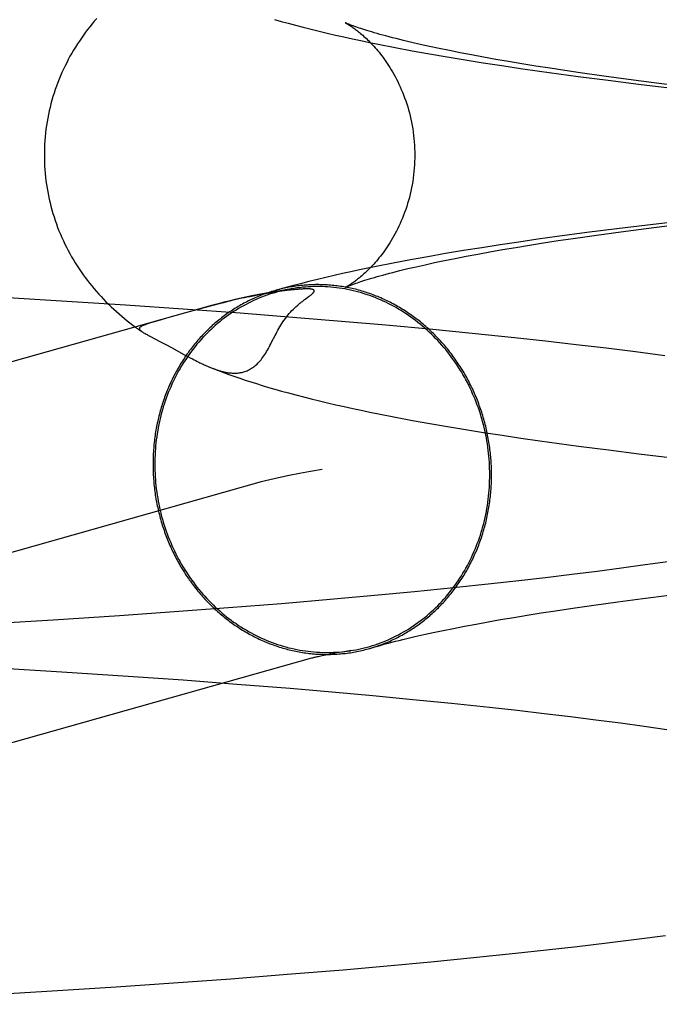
# Model space of a CAD drawing. Header units: inches. Extents: x 0 to 227, y 0 to 147.
# Tile 23 of 78: x 78.9275 to 78.9948, y 75.2387 to 75.3424. Entities that reach past the tile are written whole.
import ezdxf

# ---------------------------------------------------------------- set-up
doc = ezdxf.new("R2010")
doc.units = ezdxf.units.IN
doc.header["$LTSCALE"] = 12.505625
doc.header["$MEASUREMENT"] = 0
doc.linetypes.add('HIDDEN', pattern=[0.2, 0.1, -0.1])
doc.layers.add('DEFAULT_2', color=8, linetype='HIDDEN')

msp = doc.modelspace()

# ---------------------------------------------------------------- linework, layer by layer
at = {"layer": 'DEFAULT_2', "color": 8, "linetype": 'HIDDEN'}
for p, q in [((78.97064, 75.33954), (78.96967, 75.33975)), ((78.96703, 75.33943), (78.96883, 75.33909)), ((78.96883, 75.33909), (78.97066, 75.33877)), ((78.97166, 75.33932), (78.97064, 75.33954)), ((78.97066, 75.33877), (78.97251, 75.33845)), ((78.97274, 75.3391), (78.97166, 75.33932)), ((78.97388, 75.33887), (78.97274, 75.3391)), ((78.97507, 75.33864), (78.97388, 75.33887)), ((78.97632, 75.33841), (78.97507, 75.33864)), ((78.97251, 75.33845), (78.97439, 75.33813)), ((78.97439, 75.33813), (78.97631, 75.33782)), ((78.97631, 75.33782), (78.97825, 75.33752)), ((78.97762, 75.33818), (78.97632, 75.33841)), ((78.97898, 75.33794), (78.97762, 75.33818)), ((78.98038, 75.33771), (78.97898, 75.33794)), ((78.98184, 75.33747), (78.98038, 75.33771)), ((78.97825, 75.33752), (78.98022, 75.33723)), ((78.98022, 75.33723), (78.98222, 75.33694)), ((78.98335, 75.33724), (78.98184, 75.33747)), ((78.98222, 75.33694), (78.98425, 75.33666)), ((78.9849, 75.337), (78.98335, 75.33724)), ((78.98425, 75.33666), (78.98631, 75.33638)), ((78.98651, 75.33676), (78.9849, 75.337)), ((78.989, 75.33641), (78.98651, 75.33676)), ((78.98631, 75.33638), (78.98944, 75.33598)), ((78.99159, 75.33606), (78.989, 75.33641)), ((78.98944, 75.33598), (78.99264, 75.33558)), ((78.99427, 75.33571), (78.99159, 75.33606)), ((78.99264, 75.33558), (78.99591, 75.3352)), ((78.99705, 75.33537), (78.99427, 75.33571)), ((78.99688, 75.32112), (78.99359, 75.32074)), ((78.9872, 75.31994), (78.9841, 75.31952)), ((78.99036, 75.32034), (78.9872, 75.31994)), ((78.98823, 75.31969), (78.99079, 75.32004)), ((78.99359, 75.32074), (78.99036, 75.32034)), ((78.99079, 75.32004), (78.99345, 75.32039)), ((78.99345, 75.32039), (78.9962, 75.32073)), ((78.98006, 75.31895), (78.97809, 75.31866)), ((78.98206, 75.31924), (78.98006, 75.31895)), ((78.9841, 75.31952), (78.98206, 75.31924)), ((78.98265, 75.31886), (78.98418, 75.3191)), ((78.98418, 75.3191), (78.98577, 75.31933)), ((78.98577, 75.31933), (78.98823, 75.31969)), ((78.97423, 75.31805), (78.97234, 75.31773)), ((78.97614, 75.31835), (78.97423, 75.31805)), ((78.97574, 75.31769), (78.97701, 75.31792)), ((78.97809, 75.31866), (78.97614, 75.31835)), ((78.97701, 75.31792), (78.97834, 75.31815)), ((78.97834, 75.31815), (78.97973, 75.31839)), ((78.97973, 75.31839), (78.98116, 75.31862)), ((78.98116, 75.31862), (78.98265, 75.31886)), ((78.96864, 75.31707), (78.96682, 75.31673)), ((78.97047, 75.31741), (78.96864, 75.31707)), ((78.97234, 75.31773), (78.97047, 75.31741)), ((78.97118, 75.31679), (78.97223, 75.31701)), ((78.97223, 75.31701), (78.97334, 75.31723)), ((78.97334, 75.31723), (78.97451, 75.31746)), ((78.97451, 75.31746), (78.97574, 75.31769)), ((78.96682, 75.31673), (78.96503, 75.31638)), ((78.96836, 75.31615), (78.96924, 75.31636)), ((78.96924, 75.31636), (78.97018, 75.31657)), ((78.97018, 75.31657), (78.97118, 75.31679)), ((78.95456, 75.3137), (78.95424, 75.31365)), ((78.95484, 75.31374), (78.95456, 75.3137)), ((78.95511, 75.31378), (78.95484, 75.31374)), ((78.95537, 75.31381), (78.95511, 75.31378)), ((78.95561, 75.31384), (78.95537, 75.31381)), ((78.95583, 75.31387), (78.95561, 75.31384)), ((78.95603, 75.31389), (78.95583, 75.31387)), ((78.95622, 75.31391), (78.95603, 75.31389)), ((78.95639, 75.31393), (78.95622, 75.31391)), ((78.95654, 75.31395), (78.95639, 75.31393)), ((78.95669, 75.31396), (78.95654, 75.31395)), ((78.95682, 75.31397), (78.95669, 75.31396)), ((78.95695, 75.31398), (78.95682, 75.31397)), ((78.95706, 75.31399), (78.95695, 75.31398)), ((78.95716, 75.314), (78.95706, 75.31399)), ((78.95726, 75.314), (78.95716, 75.314)), ((78.95735, 75.31401), (78.95726, 75.314)), ((78.95742, 75.31401), (78.95735, 75.31401)), ((78.95749, 75.31401), (78.95742, 75.31401)), ((78.95756, 75.31401), (78.95749, 75.31401)), ((78.95762, 75.31402), (78.95756, 75.31401)), ((78.95767, 75.31402), (78.95762, 75.31402)), ((78.95772, 75.31402), (78.95767, 75.31402)), ((78.95784, 75.31402), (78.95781, 75.31402)), ((78.93133, 75.31278), (78.92402, 75.31321)), ((78.93864, 75.31231), (78.93133, 75.31278)), ((78.95225, 75.3133), (78.95173, 75.3132)), ((78.95272, 75.31339), (78.95225, 75.3133)), ((78.95315, 75.31347), (78.95272, 75.31339)), ((78.95354, 75.31354), (78.95315, 75.31347)), ((78.95391, 75.3136), (78.95354, 75.31354)), ((78.95424, 75.31365), (78.95391, 75.3136)), ((78.9575, 75.3129), (78.95766, 75.31301)), ((78.95766, 75.31301), (78.95786, 75.31317)), ((78.95786, 75.31317), (78.95798, 75.31325)), ((78.9477, 75.31227), (78.81855, 75.27585)), ((78.9447, 75.3119), (78.93864, 75.31231)), ((78.95072, 75.31146), (78.9447, 75.3119)), ((78.94666, 75.31196), (78.94497, 75.3115)), ((78.94756, 75.31221), (78.94666, 75.31196)), ((78.94203, 75.31066), (78.94157, 75.31053)), ((78.94285, 75.3109), (78.94203, 75.31066)), ((78.95668, 75.31099), (78.95072, 75.31146)), ((78.96139, 75.3106), (78.95668, 75.31099)), ((78.96605, 75.31019), (78.96139, 75.3106)), ((78.94002, 75.30977), (78.94038, 75.30952)), ((78.94033, 75.30956), (78.94038, 75.30952)), ((78.97064, 75.30977), (78.96605, 75.31019)), ((78.97515, 75.30933), (78.97064, 75.30977)), ((78.94122, 75.30904), (78.94233, 75.30846)), ((78.97959, 75.30887), (78.97515, 75.30933)), ((78.98286, 75.30851), (78.97959, 75.30887)), ((78.98608, 75.30815), (78.98286, 75.30851)), ((78.94233, 75.30846), (78.94288, 75.30817)), ((78.94288, 75.30817), (78.94348, 75.30784)), ((78.94348, 75.30784), (78.9448, 75.30712)), ((78.98924, 75.30777), (78.98608, 75.30815)), ((78.99235, 75.30739), (78.98924, 75.30777)), ((78.9448, 75.30712), (78.94521, 75.3069)), ((78.94521, 75.3069), (78.94546, 75.30677)), ((78.94546, 75.30677), (78.9457, 75.30665)), ((78.9457, 75.30665), (78.94587, 75.30656)), ((78.94587, 75.30656), (78.94604, 75.30647)), ((78.94604, 75.30647), (78.9462, 75.30639)), ((78.99541, 75.30699), (78.99235, 75.30739)), ((78.9462, 75.30639), (78.94637, 75.30631)), ((78.94637, 75.30631), (78.94648, 75.30625)), ((78.94648, 75.30625), (78.94659, 75.3062)), ((78.94659, 75.3062), (78.9467, 75.30615)), ((78.9467, 75.30615), (78.94681, 75.30609)), ((78.94681, 75.30609), (78.94692, 75.30604)), ((78.94692, 75.30604), (78.94704, 75.30599)), ((78.94704, 75.30599), (78.94716, 75.30593)), ((78.94716, 75.30593), (78.94728, 75.30588)), ((78.94728, 75.30588), (78.9474, 75.30583)), ((78.96705, 75.30052), (78.96886, 75.30018)), ((78.96886, 75.30018), (78.97069, 75.29986)), ((78.97069, 75.29986), (78.97254, 75.29954)), ((78.97254, 75.29954), (78.97442, 75.29922)), ((78.97442, 75.29922), (78.97634, 75.29891)), ((78.97634, 75.29891), (78.97829, 75.29861)), ((78.97829, 75.29861), (78.98026, 75.29832)), ((78.98026, 75.29832), (78.98226, 75.29803)), ((78.98226, 75.29803), (78.98429, 75.29775)), ((78.98429, 75.29775), (78.98635, 75.29747)), ((78.98635, 75.29747), (78.98948, 75.29707)), ((78.98948, 75.29707), (78.99269, 75.29667)), ((78.99269, 75.29667), (78.99595, 75.29629)), ((78.95294, 75.2937), (78.82385, 75.25729)), ((78.99335, 75.28497), (78.99087, 75.28463)), ((78.99575, 75.28531), (78.99335, 75.28497)), ((78.98562, 75.28395), (78.98287, 75.28362)), ((78.98829, 75.28429), (78.98562, 75.28395)), ((78.99087, 75.28463), (78.98829, 75.28429)), ((78.97714, 75.28297), (78.97316, 75.28255)), ((78.98004, 75.2833), (78.97714, 75.28297)), ((78.98287, 75.28362), (78.98004, 75.2833)), ((78.96486, 75.28174), (78.96056, 75.28136)), ((78.96906, 75.28214), (78.96486, 75.28174)), ((78.97316, 75.28255), (78.96906, 75.28214)), ((78.99312, 75.28144), (78.99586, 75.28178)), ((78.95507, 75.28089), (78.94947, 75.28044)), ((78.96056, 75.28136), (78.95507, 75.28089)), ((78.9855, 75.28039), (78.98794, 75.28074)), ((78.98794, 75.28074), (78.99048, 75.28109)), ((78.99048, 75.28109), (78.99312, 75.28144)), ((78.93801, 75.27961), (78.93102, 75.27916)), ((78.94378, 75.28002), (78.93801, 75.27961)), ((78.94947, 75.28044), (78.94378, 75.28002)), ((78.97951, 75.27945), (78.98093, 75.27968)), ((78.98093, 75.27968), (78.9824, 75.27992)), ((78.9824, 75.27992), (78.98392, 75.28015)), ((78.98392, 75.28015), (78.9855, 75.28039)), ((78.93102, 75.27916), (78.92399, 75.27873)), ((78.97318, 75.27829), (78.97433, 75.27852)), ((78.97433, 75.27852), (78.97555, 75.27875)), ((78.97555, 75.27875), (78.97681, 75.27898)), ((78.97681, 75.27898), (78.97813, 75.27921)), ((78.97813, 75.27921), (78.97951, 75.27945)), ((78.96825, 75.27722), (78.96912, 75.27742)), ((78.96912, 75.27742), (78.97005, 75.27764)), ((78.97005, 75.27764), (78.97103, 75.27785)), ((78.97103, 75.27785), (78.97208, 75.27807)), ((78.97208, 75.27807), (78.97318, 75.27829)), ((78.96087, 75.2757), (78.96037, 75.27561)), ((78.96142, 75.2758), (78.96087, 75.2757)), ((78.92491, 75.27416), (78.93194, 75.27373)), ((78.93194, 75.27373), (78.93893, 75.27327)), ((78.93893, 75.27327), (78.9447, 75.27286)), ((78.9447, 75.27286), (78.95038, 75.27243)), ((78.95038, 75.27243), (78.95597, 75.27198)), ((78.95597, 75.27198), (78.96036, 75.27161)), ((78.96036, 75.27161), (78.96467, 75.27122)), ((78.96467, 75.27122), (78.96888, 75.27082)), ((78.96888, 75.27082), (78.97298, 75.27041)), ((78.97298, 75.27041), (78.97697, 75.26999)), ((78.97697, 75.26999), (78.97988, 75.26967)), ((78.97988, 75.26967), (78.98272, 75.26934)), ((78.98272, 75.26934), (78.98548, 75.26901)), ((78.98548, 75.26901), (78.98815, 75.26868)), ((78.98815, 75.26868), (78.99074, 75.26834)), ((78.99074, 75.26834), (78.99324, 75.268)), ((78.99324, 75.268), (78.99564, 75.26765)), ((78.98934, 75.24518), (78.99244, 75.24557)), ((78.99244, 75.24557), (78.99548, 75.24596)), ((78.97971, 75.24409), (78.98297, 75.24445)), ((78.98297, 75.24445), (78.98618, 75.24481)), ((78.98618, 75.24481), (78.98934, 75.24518)), ((78.97078, 75.2432), (78.97528, 75.24364)), ((78.97528, 75.24364), (78.97971, 75.24409)), ((78.95567, 75.24188), (78.96156, 75.24236)), ((78.96156, 75.24236), (78.9662, 75.24277)), ((78.9662, 75.24277), (78.97078, 75.2432)), ((78.9437, 75.24098), (78.94972, 75.24142)), ((78.94972, 75.24142), (78.95567, 75.24188)), ((78.93035, 75.24011), (78.93765, 75.24057)), ((78.93765, 75.24057), (78.9437, 75.24098)), ((78.92306, 75.23968), (78.93035, 75.24011))]:
    msp.add_line(p, q, dxfattribs=at)
for points in [[(78.93561, 75.34248), (78.93536, 75.3422), (78.93512, 75.34191), (78.93489, 75.34162), (78.93466, 75.34133), (78.93444, 75.34103), (78.93421, 75.34073), (78.934, 75.34042), (78.93379, 75.34011), (78.93358, 75.3398), (78.93338, 75.33948), (78.93318, 75.33916), (78.93299, 75.33883), (78.9328, 75.3385), (78.93262, 75.33817), (78.93245, 75.33783), (78.93228, 75.33749), (78.93211, 75.33714), (78.93195, 75.33679), (78.9318, 75.33644), (78.93165, 75.33608), (78.93151, 75.33573), (78.93137, 75.33536), (78.93125, 75.335), (78.93112, 75.33463), (78.93101, 75.33426), (78.9309, 75.33388), (78.9308, 75.33351), (78.9307, 75.33313), (78.93061, 75.33275), (78.93053, 75.33237), (78.93045, 75.33198), (78.93039, 75.3316), (78.93033, 75.33121), (78.93027, 75.33082), (78.93022, 75.33043), (78.93019, 75.33004), (78.93015, 75.32965), (78.93013, 75.32925), (78.93011, 75.32886), (78.9301, 75.32847), (78.9301, 75.3281)], [(78.95433, 75.34238), (78.95503, 75.34218), (78.95577, 75.34198), (78.95655, 75.34177), (78.95735, 75.34156), (78.95818, 75.34136), (78.95902, 75.34115), (78.95988, 75.34094), (78.96076, 75.34074), (78.96164, 75.34054), (78.96253, 75.34035), (78.96343, 75.34016), (78.96433, 75.33997), (78.96523, 75.33979), (78.96703, 75.33943)], [(78.96179, 75.34203), (78.96178, 75.34204), (78.96179, 75.34203), (78.9618, 75.34203), (78.96182, 75.34201), (78.96185, 75.342), (78.96188, 75.34198), (78.96192, 75.34196), (78.96196, 75.34193), (78.96201, 75.3419), (78.96207, 75.34187), (78.96213, 75.34183), (78.9622, 75.34179), (78.96227, 75.34175), (78.96234, 75.3417), (78.96242, 75.34165), (78.9625, 75.34159), (78.96259, 75.34153), (78.96268, 75.34147), (78.96277, 75.3414), (78.96287, 75.34133), (78.96297, 75.34125), (78.96307, 75.34117), (78.96318, 75.34109), (78.96329, 75.341), (78.9634, 75.34091), (78.96351, 75.34081), (78.96363, 75.34071), (78.96375, 75.3406), (78.96387, 75.34049), (78.964, 75.34037), (78.96412, 75.34025), (78.96425, 75.34012), (78.96438, 75.33999), (78.96451, 75.33986), (78.96465, 75.33971), (78.96478, 75.33957), (78.96492, 75.33941), (78.96506, 75.33925), (78.9652, 75.33909), (78.96534, 75.33892), (78.96548, 75.33874), (78.96562, 75.33856), (78.96576, 75.33837), (78.96591, 75.33817), (78.96605, 75.33797), (78.96619, 75.33776), (78.96634, 75.33754), (78.96648, 75.33732), (78.96662, 75.33709), (78.96676, 75.33685), (78.9669, 75.33661), (78.96704, 75.33636), (78.96717, 75.3361), (78.9673, 75.33584), (78.96743, 75.33557), (78.96756, 75.33529), (78.96768, 75.33501), (78.96781, 75.33472), (78.96792, 75.33443), (78.96803, 75.33413), (78.96814, 75.33382), (78.96825, 75.33351), (78.96835, 75.3332), (78.96844, 75.33288), (78.96853, 75.33255), (78.96861, 75.33222), (78.96869, 75.33189), (78.96876, 75.33156), (78.96882, 75.33122), (78.96888, 75.33088), (78.96893, 75.33053), (78.96897, 75.33018), (78.96901, 75.32984), (78.96904, 75.32949), (78.96907, 75.32914), (78.96908, 75.32878), (78.96909, 75.32843), (78.9691, 75.3281)], [(78.96967, 75.33975), (78.96877, 75.33996), (78.96833, 75.34006), (78.96792, 75.34016), (78.96752, 75.34026), (78.96713, 75.34036), (78.96676, 75.34045), (78.9664, 75.34055), (78.96606, 75.34064), (78.96573, 75.34073), (78.96541, 75.34081), (78.96512, 75.3409), (78.96483, 75.34098), (78.96456, 75.34106), (78.9643, 75.34114), (78.96406, 75.34121), (78.96383, 75.34128), (78.96362, 75.34135), (78.96342, 75.34142), (78.96323, 75.34148), (78.96305, 75.34154), (78.96289, 75.3416), (78.96274, 75.34165), (78.9626, 75.3417), (78.96248, 75.34175), (78.96236, 75.34179), (78.96226, 75.34183), (78.96217, 75.34187), (78.96209, 75.3419), (78.96202, 75.34193), (78.96196, 75.34196), (78.9619, 75.34198), (78.96186, 75.342), (78.96183, 75.34201), (78.9618, 75.34202), (78.9618, 75.34203)], [(78.9301, 75.3281), (78.9301, 75.32774), (78.93011, 75.32735), (78.93013, 75.32696), (78.93015, 75.32657), (78.93018, 75.32618), (78.93022, 75.32579), (78.93027, 75.3254), (78.93032, 75.32501), (78.93038, 75.32462), (78.93045, 75.32424), (78.93053, 75.32385), (78.93061, 75.32347), (78.9307, 75.32309), (78.93079, 75.32272), (78.93089, 75.32234), (78.931, 75.32197), (78.93112, 75.3216), (78.93124, 75.32123), (78.93137, 75.32086), (78.9315, 75.3205), (78.93164, 75.32014), (78.93179, 75.31979), (78.93194, 75.31944), (78.9321, 75.31909), (78.93226, 75.31874), (78.93243, 75.3184), (78.93261, 75.31806), (78.93279, 75.31773), (78.93297, 75.3174), (78.93316, 75.31708), (78.93336, 75.31675), (78.93356, 75.31644), (78.93377, 75.31612), (78.93398, 75.31581), (78.93419, 75.31551), (78.93441, 75.31521), (78.93463, 75.31491), (78.93486, 75.31462), (78.9351, 75.31433), (78.93533, 75.31404), (78.93558, 75.31376), (78.93582, 75.31348), (78.93608, 75.31321), (78.93633, 75.31294), (78.93659, 75.31267), (78.93686, 75.3124), (78.93713, 75.31214), (78.9374, 75.31189), (78.93768, 75.31163), (78.93796, 75.31139), (78.93825, 75.31114), (78.93853, 75.31091), (78.93882, 75.31067), (78.93911, 75.31044), (78.93941, 75.31022), (78.93971, 75.30999), (78.94002, 75.30977)], [(78.9691, 75.3281), (78.96909, 75.32777), (78.96908, 75.32742), (78.96907, 75.32707), (78.96904, 75.32672), (78.96901, 75.32637), (78.96897, 75.32602), (78.96893, 75.32567), (78.96888, 75.32533), (78.96882, 75.32499), (78.96876, 75.32465), (78.96868, 75.32431), (78.96861, 75.32398), (78.96853, 75.32365), (78.96844, 75.32333), (78.96834, 75.32301), (78.96825, 75.32269), (78.96814, 75.32238), (78.96803, 75.32207), (78.96792, 75.32177), (78.9678, 75.32148), (78.96768, 75.32119), (78.96756, 75.32091), (78.96743, 75.32063), (78.9673, 75.32036), (78.96717, 75.3201), (78.96703, 75.31984), (78.9669, 75.31959), (78.96676, 75.31935), (78.96662, 75.31911), (78.96648, 75.31888), (78.96633, 75.31866), (78.96619, 75.31844), (78.96605, 75.31823), (78.9659, 75.31803), (78.96576, 75.31783), (78.96562, 75.31764), (78.96548, 75.31746), (78.96533, 75.31728), (78.96519, 75.31711), (78.96505, 75.31695), (78.96492, 75.31679), (78.96478, 75.31664), (78.96464, 75.31649), (78.96451, 75.31635), (78.96438, 75.31621), (78.96425, 75.31608), (78.96412, 75.31595), (78.96399, 75.31583), (78.96387, 75.31571), (78.96375, 75.3156), (78.96363, 75.3155), (78.96351, 75.31539), (78.96339, 75.3153), (78.96328, 75.3152), (78.96317, 75.31511), (78.96307, 75.31503), (78.96296, 75.31495), (78.96286, 75.31487), (78.96277, 75.3148), (78.96267, 75.31473), (78.96258, 75.31467), (78.9625, 75.31461), (78.96241, 75.31455), (78.96234, 75.3145), (78.96226, 75.31445), (78.96219, 75.31441), (78.96213, 75.31437), (78.96207, 75.31433), (78.96201, 75.3143), (78.96196, 75.31427), (78.96192, 75.31424), (78.96188, 75.31422), (78.96185, 75.3142), (78.96182, 75.31419), (78.9618, 75.31418), (78.96178, 75.31417), (78.96178, 75.31417)], [(78.96503, 75.31638), (78.96415, 75.3162), (78.96326, 75.31601), (78.96238, 75.31582), (78.9615, 75.31563), (78.96061, 75.31543), (78.95973, 75.31523), (78.95885, 75.31501), (78.95796, 75.3148), (78.95707, 75.31457), (78.95618, 75.31434), (78.95528, 75.31409), (78.95439, 75.31384)], [(78.96178, 75.31417), (78.96179, 75.31417), (78.9618, 75.31418), (78.96183, 75.31419), (78.96186, 75.31421), (78.96191, 75.31423), (78.96196, 75.31425), (78.96202, 75.31428), (78.96209, 75.31431), (78.96217, 75.31434), (78.96227, 75.31438), (78.96237, 75.31442), (78.96248, 75.31446), (78.96261, 75.31451), (78.96275, 75.31456), (78.9629, 75.31461), (78.96306, 75.31467), (78.96324, 75.31473), (78.96343, 75.31479), (78.96363, 75.31486), (78.96385, 75.31493), (78.96408, 75.315), (78.96432, 75.31507), (78.96458, 75.31515), (78.96485, 75.31523), (78.96513, 75.31531), (78.96543, 75.3154), (78.96575, 75.31548), (78.96608, 75.31557), (78.96642, 75.31567), (78.96678, 75.31576), (78.96715, 75.31585), (78.96754, 75.31595), (78.96794, 75.31605), (78.96836, 75.31615)], [(78.95439, 75.31384), (78.95435, 75.31383), (78.95419, 75.31378), (78.95402, 75.31373), (78.95385, 75.31368), (78.95369, 75.31362), (78.95352, 75.31357), (78.95336, 75.31351), (78.95319, 75.31345), (78.95303, 75.31339), (78.95286, 75.31332), (78.9527, 75.31326), (78.95254, 75.31319), (78.95238, 75.31312), (78.95222, 75.31305), (78.95206, 75.31298), (78.9519, 75.31291), (78.95174, 75.31283), (78.95158, 75.31275), (78.95142, 75.31267), (78.95127, 75.31259), (78.95111, 75.31251), (78.95096, 75.31242), (78.9508, 75.31234), (78.95065, 75.31225), (78.9505, 75.31216), (78.95035, 75.31207), (78.9502, 75.31198), (78.95005, 75.31188), (78.9499, 75.31179), (78.94975, 75.31169), (78.9496, 75.31159), (78.94946, 75.31149), (78.94931, 75.31139), (78.94917, 75.31128), (78.94903, 75.31118), (78.94888, 75.31107), (78.94874, 75.31096), (78.9486, 75.31085), (78.94846, 75.31074), (78.94833, 75.31063), (78.94819, 75.31051), (78.94805, 75.3104), (78.94792, 75.31028), (78.94778, 75.31016), (78.94765, 75.31004), (78.94752, 75.30992), (78.94739, 75.30979), (78.94726, 75.30967), (78.94713, 75.30954), (78.94701, 75.30941), (78.94688, 75.30929), (78.94676, 75.30915), (78.94663, 75.30902), (78.94651, 75.30889), (78.94639, 75.30875), (78.94627, 75.30862), (78.94615, 75.30848), (78.94604, 75.30834), (78.94592, 75.3082), (78.94581, 75.30806), (78.94569, 75.30792), (78.94558, 75.30778), (78.94547, 75.30763), (78.94536, 75.30749), (78.94526, 75.30734), (78.94515, 75.30719), (78.94504, 75.30704), (78.94494, 75.30689), (78.94484, 75.30674), (78.94474, 75.30659), (78.94464, 75.30643), (78.94454, 75.30628), (78.94444, 75.30612), (78.94435, 75.30596), (78.94426, 75.3058), (78.94416, 75.30564), (78.94407, 75.30548), (78.94398, 75.30532), (78.9439, 75.30516), (78.94381, 75.305), (78.94372, 75.30483), (78.94364, 75.30467), (78.94356, 75.3045), (78.94348, 75.30433), (78.9434, 75.30416), (78.94332, 75.304), (78.94325, 75.30383), (78.94317, 75.30365), (78.9431, 75.30348), (78.94303, 75.30331), (78.94296, 75.30314), (78.94289, 75.30296), (78.94283, 75.30279), (78.94276, 75.30261), (78.9427, 75.30244), (78.94264, 75.30226), (78.94258, 75.30208), (78.94252, 75.3019), (78.94246, 75.30173), (78.94241, 75.30155), (78.94236, 75.30137), (78.9423, 75.30118), (78.94225, 75.301), (78.94221, 75.30082), (78.94216, 75.30064), (78.94211, 75.30046), (78.94207, 75.30027), (78.94203, 75.30009), (78.94199, 75.2999), (78.94195, 75.29972), (78.94191, 75.29953), (78.94188, 75.29935), (78.94185, 75.29916), (78.94181, 75.29897), (78.94178, 75.29879), (78.94176, 75.2986), (78.94173, 75.29841), (78.9417, 75.29822), (78.94168, 75.29803), (78.94166, 75.29784), (78.94164, 75.29766), (78.94162, 75.29747), (78.94161, 75.29728), (78.94159, 75.29709), (78.94158, 75.2969), (78.94157, 75.29671), (78.94156, 75.29652), (78.94155, 75.29633), (78.94154, 75.29613), (78.94154, 75.29594), (78.94154, 75.29575), (78.94154, 75.29556)], [(78.95635, 75.31407), (78.9561, 75.31403), (78.95581, 75.31397), (78.95552, 75.31391), (78.95523, 75.31385), (78.95494, 75.31378), (78.95465, 75.3137), (78.95436, 75.31362), (78.95408, 75.31354), (78.9538, 75.31345), (78.95351, 75.31335), (78.95323, 75.31325), (78.95296, 75.31314), (78.95268, 75.31303), (78.9524, 75.31291), (78.95213, 75.31279), (78.95186, 75.31266), (78.95159, 75.31253), (78.95133, 75.31239), (78.95106, 75.31225), (78.9508, 75.3121), (78.95054, 75.31195), (78.95029, 75.31179), (78.95003, 75.31163), (78.94978, 75.31147), (78.94953, 75.31129), (78.94929, 75.31112), (78.94904, 75.31094), (78.9488, 75.31075), (78.94856, 75.31056), (78.94833, 75.31037), (78.9481, 75.31017), (78.94787, 75.30997), (78.94765, 75.30976), (78.94743, 75.30955), (78.94721, 75.30934), (78.94699, 75.30912), (78.94678, 75.30889), (78.94658, 75.30867), (78.94637, 75.30843), (78.94617, 75.3082), (78.94598, 75.30796), (78.94579, 75.30772), (78.9456, 75.30747), (78.94541, 75.30722), (78.94523, 75.30697), (78.94506, 75.30671), (78.94489, 75.30645), (78.94472, 75.30619), (78.94455, 75.30592), (78.94439, 75.30565), (78.94424, 75.30538), (78.94409, 75.30511), (78.94394, 75.30483), (78.9438, 75.30455), (78.94366, 75.30426), (78.94353, 75.30398), (78.9434, 75.30369), (78.94327, 75.3034), (78.94315, 75.3031), (78.94304, 75.30281), (78.94293, 75.30251), (78.94282, 75.30221), (78.94272, 75.3019), (78.94262, 75.3016), (78.94253, 75.30129), (78.94245, 75.30098), (78.94236, 75.30067), (78.94229, 75.30036), (78.94221, 75.30005), (78.94215, 75.29974), (78.94209, 75.29942), (78.94203, 75.2991), (78.94198, 75.29878), (78.94193, 75.29846), (78.94188, 75.29814), (78.94185, 75.29782), (78.94181, 75.2975), (78.94179, 75.29718), (78.94176, 75.29685), (78.94175, 75.29653), (78.94173, 75.29621), (78.94173, 75.29588), (78.94172, 75.29556)], [(78.95565, 75.31395), (78.95493, 75.31383), (78.95419, 75.31371), (78.95345, 75.31357), (78.95268, 75.31343), (78.95194, 75.31328), (78.95126, 75.31314), (78.95063, 75.313), (78.95005, 75.31287), (78.94951, 75.31274), (78.94901, 75.31262), (78.94855, 75.3125), (78.94811, 75.31238), (78.9477, 75.31227)], [(78.97718, 75.29445), (78.97718, 75.29465), (78.97718, 75.29484), (78.97717, 75.29503), (78.97717, 75.29522), (78.97716, 75.29541), (78.97715, 75.2956), (78.97714, 75.29579), (78.97713, 75.29598), (78.97711, 75.29617), (78.9771, 75.29636), (78.97708, 75.29655), (78.97706, 75.29674), (78.97704, 75.29693), (78.97701, 75.29712), (78.97699, 75.29731), (78.97696, 75.2975), (78.97693, 75.29769), (78.9769, 75.29788), (78.97687, 75.29807), (78.97684, 75.29826), (78.9768, 75.29845), (78.97677, 75.29864), (78.97673, 75.29882), (78.97669, 75.29901), (78.97665, 75.2992), (78.9766, 75.29938), (78.97656, 75.29957), (78.97651, 75.29976), (78.97646, 75.29994), (78.97641, 75.30012), (78.97636, 75.30031), (78.97631, 75.30049), (78.97626, 75.30068), (78.9762, 75.30086), (78.97614, 75.30104), (78.97608, 75.30122), (78.97602, 75.3014), (78.97596, 75.30158), (78.97589, 75.30176), (78.97583, 75.30194), (78.97576, 75.30212), (78.97569, 75.3023), (78.97562, 75.30247), (78.97555, 75.30265), (78.97547, 75.30282), (78.9754, 75.303), (78.97532, 75.30317), (78.97524, 75.30335), (78.97516, 75.30352), (78.97508, 75.30369), (78.97499, 75.30386), (78.97491, 75.30403), (78.97482, 75.3042), (78.97474, 75.30437), (78.97465, 75.30453), (78.97456, 75.3047), (78.97446, 75.30486), (78.97437, 75.30503), (78.97428, 75.30519), (78.97418, 75.30535), (78.97408, 75.30552), (78.97398, 75.30568), (78.97388, 75.30584), (78.97378, 75.30599), (78.97367, 75.30615), (78.97357, 75.30631), (78.97346, 75.30646), (78.97336, 75.30662), (78.97325, 75.30677), (78.97314, 75.30692), (78.97303, 75.30707), (78.97291, 75.30722), (78.9728, 75.30737), (78.97268, 75.30752), (78.97257, 75.30766), (78.97245, 75.30781), (78.97233, 75.30795), (78.97221, 75.30809), (78.97209, 75.30823), (78.97196, 75.30837), (78.97184, 75.30851), (78.97171, 75.30865), (78.97159, 75.30878), (78.97146, 75.30892), (78.97133, 75.30905), (78.9712, 75.30918), (78.97107, 75.30931), (78.97093, 75.30944), (78.9708, 75.30957), (78.97067, 75.30969), (78.97053, 75.30982), (78.97039, 75.30994), (78.97026, 75.31006), (78.97012, 75.31018), (78.96998, 75.3103), (78.96984, 75.31042), (78.96969, 75.31054), (78.96955, 75.31065), (78.96941, 75.31076), (78.96926, 75.31087), (78.96912, 75.31098), (78.96897, 75.31109), (78.96882, 75.3112), (78.96867, 75.3113), (78.96852, 75.31141), (78.96837, 75.31151), (78.96822, 75.31161), (78.96807, 75.31171), (78.96792, 75.31181), (78.96776, 75.3119), (78.96761, 75.312), (78.96745, 75.31209), (78.96729, 75.31218), (78.96714, 75.31227), (78.96698, 75.31236), (78.96682, 75.31244), (78.96666, 75.31253), (78.9665, 75.31261), (78.96634, 75.31269), (78.96618, 75.31277), (78.96602, 75.31285), (78.96586, 75.31292), (78.96569, 75.31299), (78.96553, 75.31307), (78.96536, 75.31314), (78.9652, 75.31321), (78.96503, 75.31327), (78.96487, 75.31334), (78.9647, 75.3134), (78.96453, 75.31346), (78.96437, 75.31352), (78.9642, 75.31358), (78.96403, 75.31364), (78.96386, 75.31369), (78.96369, 75.31374), (78.96352, 75.31379), (78.96335, 75.31384), (78.96318, 75.31389), (78.96301, 75.31394), (78.96284, 75.31398), (78.96266, 75.31402), (78.96249, 75.31406), (78.96232, 75.3141), (78.96215, 75.31413), (78.96197, 75.31417), (78.9618, 75.3142), (78.96163, 75.31423), (78.96145, 75.31426), (78.96128, 75.31429), (78.96111, 75.31431), (78.96093, 75.31434), (78.96076, 75.31436), (78.96058, 75.31438), (78.96041, 75.31439), (78.96023, 75.31441), (78.96006, 75.31442), (78.95988, 75.31444), (78.95971, 75.31445), (78.95953, 75.31445), (78.95936, 75.31446), (78.95918, 75.31446), (78.95901, 75.31447), (78.95883, 75.31447), (78.95866, 75.31447), (78.95849, 75.31446), (78.95831, 75.31446), (78.95814, 75.31445), (78.95796, 75.31444), (78.95779, 75.31443), (78.95761, 75.31442), (78.95744, 75.31441), (78.95726, 75.31439), (78.95709, 75.31437), (78.95692, 75.31435), (78.95674, 75.31433), (78.95657, 75.31431), (78.9564, 75.31428), (78.95623, 75.31425), (78.95605, 75.31423), (78.95588, 75.31419), (78.95571, 75.31416), (78.95554, 75.31413), (78.95537, 75.31409), (78.9552, 75.31405), (78.95503, 75.31401), (78.95486, 75.31397), (78.95469, 75.31393), (78.95452, 75.31388)], [(78.97699, 75.29446), (78.97699, 75.29479), (78.97698, 75.29511), (78.97697, 75.29544), (78.97695, 75.29576), (78.97693, 75.29609), (78.9769, 75.29641), (78.97687, 75.29673), (78.97683, 75.29706), (78.97679, 75.29738), (78.97674, 75.2977), (78.97669, 75.29802), (78.97663, 75.29835), (78.97657, 75.29867), (78.9765, 75.29898), (78.97643, 75.2993), (78.97635, 75.29962), (78.97627, 75.29993), (78.97619, 75.30025), (78.97609, 75.30056), (78.976, 75.30087), (78.9759, 75.30118), (78.97579, 75.30149), (78.97568, 75.30179), (78.97557, 75.30209), (78.97545, 75.3024), (78.97532, 75.3027), (78.97519, 75.30299), (78.97506, 75.30329), (78.97492, 75.30358), (78.97478, 75.30387), (78.97463, 75.30416), (78.97448, 75.30444), (78.97433, 75.30472), (78.97417, 75.305), (78.974, 75.30528), (78.97383, 75.30555), (78.97366, 75.30582), (78.97349, 75.30609), (78.97331, 75.30636), (78.97312, 75.30662), (78.97293, 75.30688), (78.97274, 75.30713), (78.97254, 75.30738), (78.97235, 75.30763), (78.97214, 75.30787), (78.97193, 75.30811), (78.97172, 75.30835), (78.97151, 75.30858), (78.97129, 75.30881), (78.97107, 75.30903), (78.97085, 75.30926), (78.97062, 75.30947), (78.97039, 75.30968), (78.97015, 75.30989), (78.96992, 75.3101), (78.96968, 75.3103), (78.96943, 75.31049), (78.96919, 75.31068), (78.96894, 75.31087), (78.96869, 75.31105), (78.96843, 75.31123), (78.96818, 75.3114), (78.96792, 75.31157), (78.96766, 75.31173), (78.96739, 75.31189), (78.96713, 75.31205), (78.96686, 75.3122), (78.96659, 75.31234), (78.96631, 75.31248), (78.96604, 75.31261), (78.96576, 75.31274), (78.96548, 75.31287), (78.9652, 75.31299), (78.96492, 75.3131), (78.96464, 75.31321), (78.96435, 75.31331), (78.96407, 75.31341), (78.96378, 75.3135), (78.96349, 75.31359), (78.9632, 75.31367), (78.96291, 75.31375), (78.96262, 75.31382), (78.96232, 75.31389), (78.96203, 75.31395), (78.96174, 75.31401), (78.96144, 75.31406), (78.96114, 75.3141), (78.96085, 75.31414), (78.96055, 75.31417), (78.96025, 75.3142), (78.95996, 75.31423), (78.95966, 75.31424), (78.95936, 75.31426), (78.95906, 75.31426), (78.95876, 75.31426), (78.95847, 75.31426), (78.95817, 75.31425), (78.95787, 75.31423), (78.95758, 75.31421), (78.95728, 75.31419), (78.95698, 75.31415), (78.95669, 75.31412), (78.9564, 75.31407), (78.95565, 75.31395)], [(78.95779, 75.31402), (78.95777, 75.31402), (78.95772, 75.31402)], [(78.95798, 75.31325), (78.95804, 75.3133), (78.95809, 75.31333), (78.95814, 75.31337), (78.95818, 75.31341), (78.95822, 75.31344), (78.95826, 75.31347), (78.95829, 75.3135), (78.95833, 75.31353), (78.95836, 75.31356), (78.95838, 75.31359), (78.95841, 75.31361), (78.95843, 75.31363), (78.95845, 75.31366), (78.95846, 75.31368), (78.95848, 75.3137), (78.95849, 75.31372), (78.9585, 75.31373), (78.95851, 75.31375), (78.95851, 75.31377), (78.95852, 75.31378), (78.95852, 75.3138), (78.95852, 75.31381), (78.95852, 75.31383), (78.95852, 75.31384), (78.95851, 75.31385), (78.95851, 75.31386), (78.9585, 75.31387), (78.95849, 75.31388), (78.95849, 75.31389), (78.95848, 75.3139), (78.95846, 75.31391), (78.95845, 75.31392), (78.95844, 75.31393), (78.95843, 75.31393), (78.95841, 75.31394), (78.9584, 75.31395), (78.95838, 75.31395), (78.95836, 75.31396), (78.95835, 75.31396), (78.95833, 75.31397), (78.95831, 75.31397), (78.95829, 75.31397), (78.95828, 75.31398), (78.95826, 75.31398), (78.95824, 75.31399), (78.95822, 75.31399), (78.9582, 75.31399), (78.95819, 75.31399), (78.95817, 75.314), (78.95815, 75.314), (78.95813, 75.314), (78.95811, 75.314), (78.95809, 75.314), (78.95807, 75.31401), (78.95805, 75.31401), (78.95804, 75.31401), (78.95802, 75.31401), (78.958, 75.31401), (78.95798, 75.31401), (78.95796, 75.31401), (78.95794, 75.31401), (78.95792, 75.31401), (78.9579, 75.31401), (78.95788, 75.31401), (78.95786, 75.31402)], [(78.95173, 75.3132), (78.95146, 75.31315), (78.95118, 75.31309), (78.95089, 75.31303), (78.95059, 75.31296), (78.95028, 75.31289), (78.94996, 75.31282), (78.94963, 75.31274), (78.9493, 75.31266), (78.94896, 75.31257)], [(78.95692, 75.31244), (78.95701, 75.31251), (78.95709, 75.31258), (78.95717, 75.31265), (78.95726, 75.31271), (78.95734, 75.31278), (78.95742, 75.31284), (78.9575, 75.3129)], [(78.94896, 75.31257), (78.94849, 75.31245), (78.94756, 75.31221)], [(78.95403, 75.30841), (78.95439, 75.30912), (78.95449, 75.3093), (78.95458, 75.30948), (78.95468, 75.30966), (78.95478, 75.30984), (78.95489, 75.31003), (78.95499, 75.31021), (78.95511, 75.31039), (78.95522, 75.31056), (78.95535, 75.31074), (78.95547, 75.31092), (78.95561, 75.31109), (78.95574, 75.31126), (78.95588, 75.31142), (78.95603, 75.31158), (78.95617, 75.31173), (78.95632, 75.31188), (78.95647, 75.31203), (78.95662, 75.31217), (78.95677, 75.31231), (78.95692, 75.31244)], [(78.94157, 75.31053), (78.94137, 75.31047), (78.94118, 75.31041), (78.94101, 75.31035), (78.94086, 75.3103), (78.94072, 75.31025), (78.9406, 75.31021), (78.94049, 75.31016), (78.94039, 75.31012), (78.94031, 75.31008), (78.94025, 75.31004), (78.94019, 75.31), (78.94015, 75.30996), (78.94012, 75.30992), (78.94011, 75.30988), (78.9401, 75.30984), (78.94011, 75.3098), (78.94012, 75.30976), (78.94015, 75.30972), (78.94018, 75.30968), (78.94023, 75.30964), (78.94028, 75.3096), (78.94033, 75.30955)], [(78.94038, 75.30952), (78.9404, 75.30951), (78.94047, 75.30946), (78.94055, 75.30941), (78.94063, 75.30936), (78.94072, 75.30931), (78.94082, 75.30926), (78.94091, 75.30921), (78.94101, 75.30915), (78.94122, 75.30904)], [(78.9478, 75.30567), (78.94787, 75.30564), (78.94794, 75.30561), (78.94801, 75.30559), (78.94808, 75.30556), (78.94816, 75.30554), (78.94823, 75.30551), (78.94831, 75.30548), (78.94839, 75.30546), (78.94847, 75.30543), (78.94855, 75.30541), (78.94864, 75.30538), (78.94872, 75.30536), (78.94881, 75.30534), (78.9489, 75.30531), (78.94899, 75.30529), (78.94908, 75.30527), (78.94917, 75.30525), (78.94926, 75.30523), (78.94936, 75.30522), (78.94946, 75.3052), (78.94956, 75.30519), (78.94966, 75.30518), (78.94976, 75.30517), (78.94987, 75.30516), (78.94997, 75.30515), (78.95008, 75.30515), (78.95019, 75.30515), (78.95031, 75.30516), (78.95042, 75.30516), (78.95053, 75.30517), (78.95065, 75.30519), (78.95076, 75.30521), (78.95088, 75.30523), (78.95099, 75.30526), (78.95111, 75.30529), (78.95122, 75.30533), (78.95134, 75.30537), (78.95146, 75.30541), (78.95157, 75.30547), (78.95169, 75.30553), (78.95181, 75.30559), (78.95192, 75.30566), (78.95204, 75.30574), (78.95215, 75.30582), (78.95227, 75.30591), (78.95238, 75.30601), (78.95249, 75.30611), (78.95259, 75.30622), (78.9527, 75.30633), (78.95281, 75.30645), (78.95291, 75.30657), (78.95301, 75.3067), (78.95311, 75.30683), (78.95321, 75.30697), (78.9533, 75.30712), (78.9534, 75.30727), (78.95349, 75.30742), (78.95358, 75.30758), (78.95368, 75.30774), (78.95377, 75.3079), (78.95385, 75.30807), (78.95394, 75.30824), (78.95403, 75.30841)], [(78.9474, 75.30583), (78.94747, 75.3058), (78.94753, 75.30577), (78.94759, 75.30575), (78.94767, 75.30572)], [(78.94767, 75.30572), (78.94814, 75.30553), (78.94862, 75.30535), (78.94912, 75.30516), (78.94963, 75.30498), (78.95015, 75.30479), (78.95069, 75.30461), (78.95125, 75.30442), (78.95183, 75.30423), (78.95242, 75.30405), (78.95304, 75.30386), (78.95368, 75.30366), (78.95435, 75.30347), (78.95505, 75.30327), (78.95579, 75.30307), (78.95657, 75.30286), (78.95737, 75.30265), (78.9582, 75.30244), (78.95905, 75.30224), (78.95991, 75.30203), (78.96078, 75.30183), (78.96167, 75.30163), (78.96256, 75.30144), (78.96346, 75.30125), (78.96436, 75.30106), (78.96526, 75.30088), (78.96705, 75.30052)], [(78.94154, 75.29556), (78.94154, 75.29537), (78.94154, 75.29518), (78.94154, 75.29499), (78.94155, 75.2948), (78.94156, 75.29461), (78.94157, 75.29442), (78.94158, 75.29422), (78.94159, 75.29403), (78.94161, 75.29384), (78.94162, 75.29365), (78.94164, 75.29346), (78.94166, 75.29327), (78.94168, 75.29308), (78.9417, 75.29289), (78.94173, 75.2927), (78.94176, 75.29251), (78.94178, 75.29232), (78.94181, 75.29213), (78.94185, 75.29194), (78.94188, 75.29176), (78.94191, 75.29157), (78.94195, 75.29138), (78.94199, 75.29119), (78.94203, 75.29101), (78.94207, 75.29082), (78.94211, 75.29063), (78.94216, 75.29045), (78.94221, 75.29026), (78.94225, 75.29008), (78.9423, 75.28989), (78.94236, 75.28971), (78.94241, 75.28952), (78.94246, 75.28934), (78.94252, 75.28916), (78.94258, 75.28898), (78.94264, 75.28879), (78.9427, 75.28861), (78.94276, 75.28843), (78.94283, 75.28825), (78.94289, 75.28808), (78.94296, 75.2879), (78.94303, 75.28772), (78.9431, 75.28754), (78.94317, 75.28737), (78.94325, 75.28719), (78.94332, 75.28702), (78.9434, 75.28684), (78.94348, 75.28667), (78.94356, 75.2865), (78.94364, 75.28633), (78.94372, 75.28616), (78.94381, 75.28599), (78.9439, 75.28582), (78.94398, 75.28565), (78.94407, 75.28548), (78.94416, 75.28532), (78.94426, 75.28515), (78.94435, 75.28499), (78.94444, 75.28482), (78.94454, 75.28466), (78.94464, 75.2845), (78.94474, 75.28434), (78.94484, 75.28418), (78.94494, 75.28402), (78.94504, 75.28387), (78.94515, 75.28371), (78.94526, 75.28355), (78.94536, 75.2834), (78.94547, 75.28325), (78.94558, 75.2831), (78.94569, 75.28295), (78.94581, 75.2828), (78.94592, 75.28265), (78.94604, 75.2825), (78.94615, 75.28236), (78.94627, 75.28221), (78.94639, 75.28207), (78.94651, 75.28193), (78.94663, 75.28178), (78.94676, 75.28164), (78.94688, 75.28151), (78.94701, 75.28137), (78.94713, 75.28123), (78.94726, 75.2811), (78.94739, 75.28097), (78.94752, 75.28084), (78.94765, 75.28071), (78.94778, 75.28058), (78.94792, 75.28045), (78.94805, 75.28032), (78.94819, 75.2802), (78.94833, 75.28007), (78.94846, 75.27995), (78.9486, 75.27983), (78.94874, 75.27971), (78.94888, 75.2796), (78.94903, 75.27948), (78.94917, 75.27937), (78.94931, 75.27925), (78.94946, 75.27914), (78.9496, 75.27903), (78.94975, 75.27892), (78.9499, 75.27882), (78.95005, 75.27871), (78.9502, 75.27861), (78.95035, 75.27851), (78.9505, 75.27841), (78.95065, 75.27831), (78.9508, 75.27821), (78.95096, 75.27811), (78.95111, 75.27802), (78.95127, 75.27793), (78.95142, 75.27784), (78.95158, 75.27775), (78.95174, 75.27766), (78.9519, 75.27757), (78.95206, 75.27749), (78.95222, 75.27741), (78.95238, 75.27733), (78.95254, 75.27725), (78.9527, 75.27717), (78.95286, 75.2771), (78.95303, 75.27702), (78.95319, 75.27695), (78.95336, 75.27688), (78.95352, 75.27681), (78.95369, 75.27674), (78.95385, 75.27668), (78.95402, 75.27662), (78.95419, 75.27655), (78.95435, 75.27649), (78.95452, 75.27644), (78.95469, 75.27638), (78.95486, 75.27633), (78.95503, 75.27627), (78.9552, 75.27622), (78.95537, 75.27617), (78.95554, 75.27613), (78.95571, 75.27608), (78.95588, 75.27604), (78.95605, 75.276), (78.95623, 75.27596), (78.9564, 75.27592), (78.95657, 75.27588), (78.95674, 75.27585), (78.95692, 75.27582), (78.95709, 75.27578), (78.95726, 75.27576), (78.95744, 75.27573), (78.95761, 75.2757), (78.95779, 75.27568), (78.95796, 75.27566), (78.95814, 75.27564), (78.95831, 75.27562), (78.95849, 75.27561), (78.95866, 75.27559), (78.95883, 75.27558), (78.95901, 75.27557), (78.95918, 75.27556), (78.95936, 75.27556), (78.95953, 75.27555), (78.95971, 75.27555), (78.95988, 75.27555), (78.96006, 75.27555), (78.96023, 75.27555), (78.96041, 75.27556), (78.96058, 75.27556), (78.96076, 75.27557), (78.96093, 75.27558), (78.96111, 75.2756), (78.96128, 75.27561), (78.96145, 75.27563), (78.96163, 75.27564), (78.9618, 75.27566), (78.96197, 75.27569), (78.96215, 75.27571), (78.96232, 75.27573), (78.96249, 75.27576), (78.96266, 75.27579), (78.96284, 75.27582), (78.96301, 75.27585), (78.96318, 75.27589), (78.96335, 75.27593), (78.96352, 75.27596), (78.96369, 75.276), (78.96386, 75.27605), (78.96403, 75.27609), (78.9642, 75.27614), (78.96437, 75.27618), (78.96478, 75.27631)], [(78.94172, 75.29556), (78.94173, 75.29523), (78.94173, 75.29491), (78.94175, 75.29458), (78.94176, 75.29426), (78.94179, 75.29393), (78.94181, 75.29361), (78.94185, 75.29328), (78.94188, 75.29296), (78.94193, 75.29264), (78.94198, 75.29231), (78.94203, 75.29199), (78.94209, 75.29167), (78.94215, 75.29135), (78.94221, 75.29103), (78.94229, 75.29071), (78.94236, 75.2904), (78.94245, 75.29008), (78.94253, 75.28977), (78.94262, 75.28946), (78.94272, 75.28915), (78.94282, 75.28884), (78.94293, 75.28853), (78.94304, 75.28823), (78.94315, 75.28792), (78.94327, 75.28762), (78.9434, 75.28732), (78.94353, 75.28702), (78.94366, 75.28673), (78.9438, 75.28644), (78.94394, 75.28615), (78.94409, 75.28586), (78.94424, 75.28557), (78.94439, 75.28529), (78.94455, 75.28501), (78.94472, 75.28474), (78.94489, 75.28446), (78.94506, 75.28419), (78.94523, 75.28392), (78.94541, 75.28366), (78.9456, 75.2834), (78.94579, 75.28314), (78.94598, 75.28289), (78.94617, 75.28264), (78.94637, 75.28239), (78.94658, 75.28214), (78.94678, 75.2819), (78.94699, 75.28167), (78.94721, 75.28144), (78.94743, 75.28121), (78.94765, 75.28098), (78.94787, 75.28076), (78.9481, 75.28054), (78.94833, 75.28033), (78.94856, 75.28012), (78.9488, 75.27992), (78.94904, 75.27972), (78.94928, 75.27952), (78.94953, 75.27933), (78.94978, 75.27915), (78.95003, 75.27896), (78.95029, 75.27879), (78.95054, 75.27861), (78.9508, 75.27844), (78.95106, 75.27828), (78.95133, 75.27812), (78.95159, 75.27797), (78.95186, 75.27782), (78.95213, 75.27768), (78.9524, 75.27754), (78.95268, 75.2774), (78.95296, 75.27727), (78.95323, 75.27715), (78.95351, 75.27703), (78.9538, 75.27692), (78.95408, 75.27681), (78.95436, 75.2767), (78.95465, 75.27661), (78.95494, 75.27651), (78.95523, 75.27642), (78.95552, 75.27634), (78.95581, 75.27626), (78.9561, 75.27619), (78.95639, 75.27613), (78.95669, 75.27607), (78.95698, 75.27601), (78.95728, 75.27596), (78.95758, 75.27591), (78.95787, 75.27588), (78.95817, 75.27584), (78.95847, 75.27581), (78.95876, 75.27579), (78.95906, 75.27577), (78.95936, 75.27576), (78.95966, 75.27575), (78.95995, 75.27575), (78.96025, 75.27576), (78.96055, 75.27577), (78.96085, 75.27578), (78.96114, 75.2758), (78.96144, 75.27583), (78.96173, 75.27586), (78.96203, 75.2759), (78.96232, 75.27594)], [(78.95936, 75.29501), (78.95811, 75.2948), (78.95695, 75.2946), (78.95587, 75.29439), (78.95475, 75.29415), (78.95385, 75.29394), (78.95294, 75.2937)], [(78.96236, 75.27595), (78.96262, 75.27599), (78.96291, 75.27604), (78.9632, 75.2761), (78.96349, 75.27617), (78.96378, 75.27624), (78.96407, 75.27631), (78.96435, 75.27639), (78.96464, 75.27648), (78.96492, 75.27657), (78.9652, 75.27667), (78.96548, 75.27677), (78.96576, 75.27688), (78.96604, 75.27699), (78.96631, 75.2771), (78.96659, 75.27723), (78.96686, 75.27735), (78.96713, 75.27749), (78.96739, 75.27762), (78.96766, 75.27777), (78.96792, 75.27791), (78.96818, 75.27807), (78.96843, 75.27822), (78.96869, 75.27838), (78.96894, 75.27855), (78.96919, 75.27872), (78.96943, 75.2789), (78.96968, 75.27908), (78.96992, 75.27926), (78.97015, 75.27945), (78.97039, 75.27965), (78.97062, 75.27984), (78.97085, 75.28005), (78.97107, 75.28025), (78.97129, 75.28047), (78.97151, 75.28068), (78.97172, 75.2809), (78.97193, 75.28112), (78.97214, 75.28135), (78.97235, 75.28158), (78.97254, 75.28182), (78.97274, 75.28206), (78.97293, 75.2823), (78.97312, 75.28254), (78.97331, 75.28279), (78.97349, 75.28305), (78.97366, 75.2833), (78.97383, 75.28356), (78.974, 75.28383), (78.97417, 75.28409), (78.97433, 75.28436), (78.97448, 75.28463), (78.97463, 75.28491), (78.97478, 75.28519), (78.97492, 75.28547), (78.97506, 75.28575), (78.97519, 75.28604), (78.97532, 75.28633), (78.97545, 75.28662), (78.97557, 75.28691), (78.97568, 75.28721), (78.97579, 75.28751), (78.9759, 75.28781), (78.976, 75.28811), (78.97609, 75.28842), (78.97619, 75.28872), (78.97627, 75.28903), (78.97635, 75.28934), (78.97643, 75.28965), (78.9765, 75.28997), (78.97657, 75.29028), (78.97663, 75.2906), (78.97669, 75.29091), (78.97674, 75.29123), (78.97679, 75.29155), (78.97683, 75.29187), (78.97687, 75.29219), (78.9769, 75.29252), (78.97693, 75.29284), (78.97695, 75.29316), (78.97697, 75.29349), (78.97698, 75.29381), (78.97699, 75.29414), (78.97699, 75.29446)], [(78.96452, 75.27623), (78.9647, 75.27628), (78.96487, 75.27634), (78.96503, 75.27639), (78.9652, 75.27645), (78.96536, 75.27651), (78.96553, 75.27657), (78.96569, 75.27663), (78.96586, 75.27669), (78.96602, 75.27676), (78.96618, 75.27682), (78.96634, 75.27689), (78.9665, 75.27696), (78.96666, 75.27704), (78.96682, 75.27711), (78.96698, 75.27719), (78.96714, 75.27726), (78.96729, 75.27734), (78.96745, 75.27742), (78.96761, 75.27751), (78.96776, 75.27759), (78.96792, 75.27768), (78.96807, 75.27777), (78.96822, 75.27786), (78.96837, 75.27795), (78.96852, 75.27804), (78.96867, 75.27813), (78.96882, 75.27823), (78.96897, 75.27833), (78.96912, 75.27843), (78.96926, 75.27853), (78.96941, 75.27863), (78.96955, 75.27873), (78.96969, 75.27884), (78.96984, 75.27895), (78.96998, 75.27905), (78.97012, 75.27916), (78.97026, 75.27928), (78.97039, 75.27939), (78.97053, 75.2795), (78.97067, 75.27962), (78.9708, 75.27974), (78.97093, 75.27986), (78.97107, 75.27998), (78.9712, 75.2801), (78.97133, 75.28022), (78.97146, 75.28035), (78.97159, 75.28047), (78.97171, 75.2806), (78.97184, 75.28073), (78.97196, 75.28086), (78.97209, 75.28099), (78.97221, 75.28113), (78.97233, 75.28126), (78.97245, 75.2814), (78.97257, 75.28153), (78.97268, 75.28167), (78.9728, 75.28181), (78.97291, 75.28195), (78.97303, 75.2821), (78.97314, 75.28224), (78.97325, 75.28238), (78.97336, 75.28253), (78.97346, 75.28268), (78.97357, 75.28283), (78.97367, 75.28298), (78.97378, 75.28313), (78.97388, 75.28328), (78.97398, 75.28343), (78.97408, 75.28359), (78.97418, 75.28374), (78.97428, 75.2839), (78.97437, 75.28405), (78.97446, 75.28421), (78.97456, 75.28437), (78.97465, 75.28453), (78.97474, 75.28469), (78.97482, 75.28486), (78.97491, 75.28502), (78.97499, 75.28518), (78.97508, 75.28535), (78.97516, 75.28552), (78.97524, 75.28568), (78.97532, 75.28585), (78.9754, 75.28602), (78.97547, 75.28619), (78.97555, 75.28636), (78.97562, 75.28653), (78.97569, 75.28671), (78.97576, 75.28688), (78.97583, 75.28705), (78.97589, 75.28723), (78.97596, 75.2874), (78.97602, 75.28758), (78.97608, 75.28776), (78.97614, 75.28793), (78.9762, 75.28811), (78.97626, 75.28829), (78.97631, 75.28847), (78.97636, 75.28865), (78.97641, 75.28883), (78.97646, 75.28901), (78.97651, 75.2892), (78.97656, 75.28938), (78.9766, 75.28956), (78.97665, 75.28974), (78.97669, 75.28993), (78.97673, 75.29011), (78.97677, 75.2903), (78.9768, 75.29048), (78.97684, 75.29067), (78.97687, 75.29086), (78.9769, 75.29104), (78.97693, 75.29123), (78.97696, 75.29142), (78.97699, 75.29161), (78.97701, 75.29179), (78.97704, 75.29198), (78.97706, 75.29217), (78.97708, 75.29236), (78.9771, 75.29255), (78.97711, 75.29274), (78.97713, 75.29293), (78.97714, 75.29312), (78.97715, 75.29331), (78.97716, 75.2935), (78.97717, 75.29369), (78.97717, 75.29388), (78.97718, 75.29407), (78.97718, 75.29426), (78.97718, 75.29445)], [(78.96478, 75.27631), (78.96506, 75.27639), (78.96536, 75.27647), (78.96567, 75.27656), (78.96599, 75.27665), (78.96633, 75.27674), (78.96669, 75.27683), (78.96705, 75.27693), (78.96744, 75.27702), (78.96784, 75.27712), (78.96825, 75.27722)], [(78.96037, 75.27561), (78.96014, 75.27556), (78.95993, 75.27552), (78.95972, 75.27548), (78.95954, 75.27544), (78.95936, 75.27541), (78.9592, 75.27537), (78.95905, 75.27534), (78.95891, 75.27531), (78.95878, 75.27528), (78.95867, 75.27525), (78.95857, 75.27523), (78.95848, 75.27521), (78.9584, 75.27519), (78.95833, 75.27517), (78.95827, 75.27515), (78.95822, 75.27514), (78.82909, 75.23872)], [(78.96236, 75.27595), (78.96204, 75.2759), (78.96142, 75.2758)]]:
    msp.add_lwpolyline(points, dxfattribs=at)

doc.saveas('drawing.dxf')
